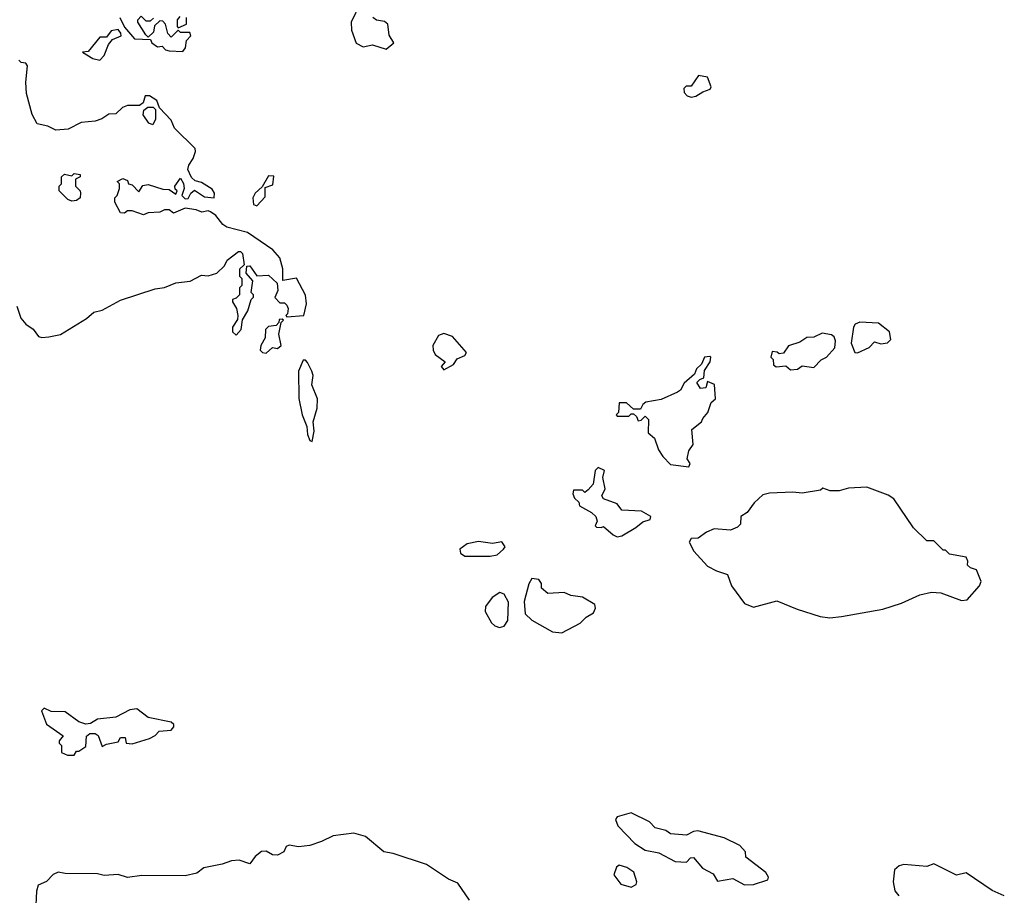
# Model space of a CAD drawing. Extents: x 2086813 to 2278017, y 548126 to 753336.
# Tile 98 of 256: x 2213559 to 2217820, y 585917 to 589705. Entities that reach past the tile are written whole.
import ezdxf

# ---------------------------------------------------------------- set-up
doc = ezdxf.new("R2010")
doc.units = 0

msp = doc.modelspace()

# ---------------------------------------------------------------- linework, layer by layer
at = {"layer": '0CON10XD'}
for points in [[(2215032.5, 589775), (2214992.9, 589695), (2214995, 589660), (2215015, 589603.3), (2215045, 589587.5), (2215065, 589592.5), (2215085, 589596.7), (2215145, 589577.5), (2215177.5, 589605), (2215158.3, 589638.3), (2215152.5, 589685), (2215137, 589697), (2215103, 589703), (2215087.5, 589715)], [(2213992.5, 589715), (2214013, 589673), (2214055, 589622.5), (2214125, 589620), (2214130, 589605), (2214155, 589587.5), (2214175, 589590), (2214190, 589575), (2214205, 589570), (2214265, 589567.5)], [(2214265, 589567.5), (2214277, 589583), (2214280, 589615), (2214300, 589635), (2214295, 589650), (2214255, 589650), (2214245, 589660), (2214215, 589630), (2214200, 589645), (2214190, 589685), (2214178.3, 589698.3), (2214165, 589700), (2214141.7, 589678.3), (2214138.3, 589651.7), (2214115, 589630), (2214105, 589640), (2214070, 589695), (2214070, 589705), (2214085, 589720), (2214105, 589700), (2214125, 589700), (2214138.3, 589711.7)], [(2214251.7, 589718.3), (2214240, 589705), (2214240, 589675), (2214245, 589670), (2214280, 589685), (2214280, 589715)], [(2213905, 589530), (2213925, 589550), (2213943, 589597), (2213960, 589620), (2213997.5, 589635), (2213997, 589647), (2213985, 589662.5), (2213955, 589657.5), (2213935, 589630), (2213905, 589630), (2213855, 589567.5), (2213830, 589565), (2213875, 589536.7), (2213905, 589530)], [(2213685, 588333.3), (2213735, 588343.3), (2213847.3, 588412.7), (2213880.3, 588439.7), (2213915, 588448.8), (2213995, 588491.2), (2214145, 588540), (2214185, 588546.2), (2214235, 588566.2), (2214296.4, 588573.6), (2214345, 588600), (2214375, 588597.5), (2214411.7, 588608.3), (2214445, 588640), (2214456.7, 588665), (2214505, 588702.5), (2214515, 588702.5), (2214523.6, 588693.6), (2214530, 588645), (2214510, 588625), (2214510, 588595), (2214520, 588585), (2214520, 588555), (2214510, 588545), (2214510, 588515), (2214495, 588500), (2214480, 588495), (2214480, 588485), (2214497.5, 588455), (2214502.5, 588425), (2214501.7, 588408.3), (2214480, 588375), (2214480, 588355), (2214495, 588340), (2214516.7, 588365), (2214523, 588407), (2214546.7, 588445), (2214560, 588495), (2214570, 588505), (2214570, 588515), (2214560, 588525), (2214567.5, 588575), (2214538.3, 588608.3), (2214541.7, 588638.3), (2214555, 588640), (2214585, 588597.5), (2214635, 588599.2), (2214672.5, 588565), (2214676.1, 588533.9), (2214663, 588503), (2214685, 588480), (2214705, 588480), (2214715, 588470), (2214720, 588455), (2214717.5, 588432.5), (2214710, 588425), (2214715, 588420), (2214788, 588425), (2214799.4, 588475), (2214796.1, 588513.9), (2214757, 588587), (2214697, 588577), (2214697.8, 588627.8), (2214684.2, 588675), (2214655, 588710), (2214544, 588784), (2214455, 588806.7), (2214438.3, 588818.3), (2214407.7, 588857.7), (2214385, 588873.3), (2214375, 588877.5), (2214347, 588873), (2214323, 588883), (2214275, 588890), (2214225, 588867.5), (2214205, 588882.5), (2214185, 588882.5), (2214165, 588872.5), (2214115, 588870), (2214095, 588861.2), (2214045, 588877.5), (2214025, 588877.5), (2214011.7, 588868.3), (2213995, 588870), (2213970, 588915), (2213970, 588935), (2213980, 588945), (2213990, 588975), (2213990, 588995), (2213980, 589005), (2214005, 589017.5), (2214025, 589010), (2214030, 588995), (2214045, 588990), (2214075, 588960), (2214091.7, 588988.3), (2214115, 588992.5), (2214178.3, 588971.7), (2214205, 588970), (2214235, 588950), (2214240, 588965), (2214231.7, 588971.7), (2214230, 588985), (2214255, 589020), (2214267, 588997), (2214270, 588975), (2214260, 588945), (2214275, 588930), (2214288.3, 588931.7), (2214300, 588955), (2214315, 588967.5), (2214358.6, 588938.6), (2214400, 588935), (2214402, 588955), (2214392.1, 588972.1), (2214345, 589001.2), (2214317.5, 589007.5), (2214303, 589023), (2214286.7, 589056.7), (2214290.8, 589075), (2214310, 589105), (2214320, 589135), (2214317.5, 589147.5), (2214229.2, 589235), (2214215, 589270), (2214163.3, 589323.3), (2214152.5, 589355), (2214120, 589375), (2214102.5, 589375), (2214092.5, 589345), (2214076.7, 589333.3), (2214025, 589334), (2214003.3, 589325), (2213975, 589297.5), (2213945, 589296), (2213913.9, 589276.1), (2213885, 589266.7), (2213825, 589260), (2213768, 589232), (2213715, 589226.7), (2213680, 589245), (2213633.8, 589253.8), (2213612.5, 589295), (2213588.8, 589385), (2213586, 589435), (2213592.5, 589505), (2213585, 589517.5), (2213565, 589520), (2213555, 589530)], [(2216465, 589370), (2216485, 589373.8), (2216515, 589393.3), (2216547.5, 589405), (2216551.2, 589415), (2216535, 589456.7), (2216496.7, 589463.3), (2216465, 589417.5), (2216443, 589417), (2216433, 589407), (2216435, 589390), (2216447.5, 589375), (2216465, 589370)], [(2214135, 589250), (2214117, 589257), (2214093.6, 589293.6), (2214096.4, 589313.6), (2214113.3, 589326.7), (2214136.4, 589326.4), (2214147, 589317), (2214145.8, 589275), (2214135, 589250)], [(2213785, 588920), (2213766.4, 588926.4), (2213730, 588965), (2213730, 588985), (2213740, 588995), (2213740, 589025), (2213753, 589037), (2213785, 589030), (2213795, 589040), (2213820, 589035), (2213820, 589025), (2213800, 589015), (2213800, 588985), (2213820, 588965), (2213822.5, 588955), (2213820, 588935), (2213805, 588922.5), (2213785, 588920)], [(2214585, 588900), (2214621.7, 588938.3), (2214621.7, 588978.3), (2214655, 588990), (2214658.3, 589028.3), (2214635, 589030), (2214608.3, 588981.7), (2214577.5, 588955), (2214567.5, 588935), (2214570, 588905), (2214585, 588900)], [(2213546.7, 588465), (2213563.6, 588413.6), (2213585, 588387.5), (2213616.4, 588366.4), (2213640, 588335), (2213655, 588330), (2213685, 588333.3)], [(2214625, 588262.5), (2214653, 588287), (2214675, 588282.5), (2214690, 588295), (2214680, 588345), (2214690, 588395), (2214700, 588405), (2214695, 588410), (2214681.7, 588408.3), (2214680, 588395), (2214668.3, 588381.7), (2214635, 588377.5), (2214622.5, 588365), (2214621.7, 588328.3), (2214602.5, 588295), (2214600, 588275), (2214610, 588265), (2214625, 588262.5)], [(2217185, 588263.3), (2217235, 588287.5), (2217258.3, 588311.7), (2217285, 588303.3), (2217315, 588306.7), (2217328.3, 588321.7), (2217323.3, 588355), (2217275, 588392), (2217195, 588396.2), (2217175, 588387.5), (2217167.5, 588375), (2217156.7, 588305), (2217172.5, 588265), (2217185, 588263.3)], [(2215395, 588190), (2215436.4, 588213.6), (2215451.7, 588238.3), (2215485, 588252.5), (2215492.5, 588265), (2215432.5, 588335), (2215395, 588348), (2215371.7, 588338.3), (2215346.7, 588295), (2215347.5, 588275), (2215357, 588257), (2215400, 588225), (2215383.3, 588205), (2215395, 588190)], [(2216895, 588190), (2216925, 588192.5), (2216945, 588207.5), (2216995, 588200), (2217027, 588233), (2217050, 588245), (2217086.7, 588285), (2217090, 588315), (2217083, 588333), (2217071.7, 588341.7), (2217031.7, 588348.3), (2216995, 588331.2), (2216965, 588330), (2216935, 588310), (2216886.7, 588293.3), (2216865, 588262.5), (2216845, 588260), (2216837, 588267), (2216815, 588270), (2216810, 588245), (2216820, 588235), (2216821.7, 588211.7), (2216832.5, 588202.5), (2216875, 588207.5), (2216895, 588190)], [(2214825, 587880), (2214833.3, 587925), (2214829.4, 587965), (2214845.9, 588024.1), (2214847.1, 588065), (2214823.5, 588125), (2214829.4, 588165), (2214822.9, 588185), (2214805, 588222.5), (2214795, 588232.5), (2214785, 588232.5), (2214766.1, 588183.9), (2214766.4, 588066.4), (2214781.2, 587995), (2214802, 587945), (2214805, 587910), (2214813.9, 587883.9), (2214825, 587880)], [(2216455, 587770), (2216460, 587785), (2216447.5, 587805), (2216455, 587840), (2216473, 587867), (2216468.3, 587931.7), (2216510, 587965), (2216515, 587980), (2216537.5, 588005), (2216551.7, 588048.3), (2216570, 588065), (2216566.4, 588126.4), (2216535, 588140), (2216528.3, 588111.7), (2216505, 588110), (2216490, 588135), (2216501.7, 588148.3), (2216520, 588155), (2216523, 588187), (2216547.5, 588225), (2216550, 588245), (2216545, 588247.5), (2216522.5, 588245), (2216510, 588215), (2216487.5, 588195), (2216478.8, 588171.2), (2216435, 588132.5), (2216418, 588102), (2216406.1, 588093.9), (2216335, 588061.2), (2216269.3, 588050.7), (2216255, 588040), (2216245, 588020), (2216215, 588020), (2216185, 588046.7), (2216153, 588047), (2216150, 588005), (2216140, 587995), (2216145, 587990), (2216195, 587990), (2216205, 588000), (2216215, 588000), (2216228.3, 587988.3), (2216235, 587970), (2216248.3, 587971.7), (2216265, 587990), (2216280, 587975), (2216278.3, 587918.3), (2216306.2, 587895), (2216324, 587844), (2216342.5, 587815), (2216375, 587781.2), (2216455, 587770)], [(2216145, 587467.5), (2216165, 587472.5), (2216225, 587507.5), (2216255, 587532.5), (2216287, 587543), (2216290, 587555), (2216249.3, 587579.3), (2216165, 587582.5), (2216145, 587610), (2216085, 587632.5), (2216077.5, 587645), (2216092.5, 587675), (2216082.5, 587725), (2216090, 587755), (2216062.5, 587767.5), (2216050, 587755), (2216040, 587695), (2216018.3, 587671.7), (2216005, 587660), (2215995, 587670), (2215955, 587670), (2215953, 587653), (2215960, 587635), (2215978.3, 587618.3), (2215981.7, 587601.7), (2216033.6, 587573.6), (2216052.5, 587555), (2216057.5, 587535), (2216050, 587515), (2216055, 587510), (2216075, 587507.5), (2216085, 587512.5), (2216126.7, 587476.7), (2216145, 587467.5)], [(2217065, 587117.9), (2217115, 587123.6), (2217294.6, 587155.4), (2217375, 587180), (2217455, 587216.2), (2217505, 587227.9), (2217545.4, 587225.4), (2217635, 587192.2), (2217658.8, 587195), (2217713.3, 587255), (2217720, 587275), (2217700, 587325), (2217673, 587333), (2217660, 587345), (2217661.7, 587361.7), (2217655, 587380), (2217583, 587393), (2217565, 587410), (2217555, 587410), (2217515, 587450), (2217485, 587450), (2217427, 587507), (2217342.1, 587632.1), (2217317.9, 587647.9), (2217225, 587682.9), (2217145, 587678), (2217105, 587666), (2217066.4, 587666.4), (2217035, 587677.5), (2217025, 587670), (2216945, 587656.2), (2216905, 587660.8), (2216804.1, 587655.9), (2216775, 587648.8), (2216737.5, 587615), (2216707.7, 587572.3), (2216680, 587555), (2216677.7, 587522.3), (2216665, 587508.8), (2216635, 587496.7), (2216565, 587502.5), (2216531.7, 587488.3), (2216495, 587461.2), (2216465, 587460), (2216456.7, 587445), (2216476, 587405), (2216535, 587341.4), (2216575, 587320), (2216622, 587305), (2216640, 587255), (2216695, 587179.2), (2216735, 587163.5), (2216835, 587190.4), (2216924, 587154), (2217023.3, 587123.3), (2217065, 587117.9)], [(2215595, 587383.3), (2215625, 587390), (2215652.5, 587415), (2215660, 587425), (2215645, 587446.2), (2215605, 587438.8), (2215545, 587447.1), (2215495, 587437.1), (2215463.3, 587415), (2215467, 587397), (2215485, 587383.3), (2215595, 587383.3)], [(2215905, 587052.9), (2215985, 587094), (2216009.7, 587120.3), (2216041.7, 587138.3), (2216050.7, 587159.3), (2216047.5, 587175), (2215995, 587206.7), (2215943.9, 587213.9), (2215915, 587227.5), (2215845, 587222.5), (2215817.5, 587245), (2215816.4, 587266.4), (2215805, 587282.5), (2215775, 587287.5), (2215762.5, 587265), (2215741.7, 587188.3), (2215746.7, 587135), (2215775, 587106.7), (2215865, 587056.2), (2215905, 587052.9)], [(2215635, 587076), (2215655, 587081.2), (2215670.8, 587105), (2215674, 587185), (2215655, 587220), (2215637, 587227), (2215603.8, 587205), (2215575, 587166.7), (2215572.9, 587145), (2215600.8, 587095), (2215615, 587082), (2215635, 587076)], [(2213795, 586522.5), (2213805, 586540), (2213815, 586540), (2213845, 586560), (2213847.5, 586605), (2213863, 586617), (2213885, 586616.7), (2213897.7, 586607.7), (2213915, 586560), (2213935, 586570), (2213985, 586580), (2213995, 586600), (2214015, 586600), (2214020, 586575), (2214045, 586572.5), (2214120, 586595), (2214145, 586607.5), (2214163, 586627), (2214215, 586631.2), (2214226.2, 586645), (2214226.2, 586655), (2214215, 586666), (2214115, 586686), (2214065, 586724.2), (2214035, 586718.6), (2213975, 586687.5), (2213895, 586678.8), (2213865, 586660), (2213845, 586657.5), (2213815, 586667.5), (2213755, 586711.2), (2213695, 586712.5), (2213665, 586726.7), (2213653.8, 586715), (2213675, 586657.5), (2213747, 586607), (2213730, 586585), (2213730, 586575), (2213740, 586565), (2213740, 586535), (2213765, 586522.5), (2213795, 586522.5)], [(2216695, 585962), (2216735, 585963.8), (2216796.4, 585983.6), (2216800, 585995), (2216787.5, 586015), (2216701.7, 586081.7), (2216700, 586105), (2216675, 586132.5), (2216607.5, 586165), (2216494.1, 586195.9), (2216475, 586193.3), (2216445, 586177.5), (2216375, 586182.5), (2216355, 586197.5), (2216309.3, 586209.3), (2216284.1, 586234.1), (2216205, 586274), (2216145, 586256.2), (2216136.7, 586245), (2216147, 586217), (2216220.7, 586140.7), (2216265, 586112.5), (2216325, 586100), (2216395, 586062.5), (2216445, 586060), (2216461.7, 586078.3), (2216475, 586080), (2216513.6, 586033.6), (2216559.3, 586009.3), (2216578.3, 585978.3), (2216645, 585990), (2216695, 585962)], [(2215506, 585895), (2215455, 585968.8), (2215415, 585986), (2215319.4, 586049.4), (2215175, 586098), (2215134.2, 586104.2), (2215055, 586171.2), (2215005, 586186.2), (2214915, 586173.8), (2214865, 586148.8), (2214815, 586132.5), (2214765, 586126), (2214725, 586133.8), (2214712.7, 586127.3), (2214702.5, 586105), (2214675, 586090), (2214652.5, 586092.5), (2214625, 586107.5), (2214605, 586106.7), (2214577.5, 586085), (2214555, 586052.5), (2214508.3, 586068.3), (2214475, 586066), (2214435, 586050.8), (2214355, 586036.2), (2214325, 586012), (2214275, 586000.8), (2214087.3, 586002.7), (2214025, 585993.3), (2213985, 586006.7), (2213925, 586002), (2213895, 586010), (2213755, 586011.2), (2213725, 586016.7), (2213703.6, 586006.4), (2213675, 585976.7), (2213639.3, 585960.7), (2213631.2, 585935), (2213627.5, 585845)], [(2217820, 585915), (2217767.8, 585937.8), (2217655, 586014), (2217613.6, 586003.6), (2217515, 586053.3), (2217485, 586042), (2217385, 586050), (2217365, 586043.8), (2217345, 586026.7), (2217339.2, 585975), (2217346.1, 585936.1), (2217364.1, 585914.1)], [(2216205, 585952.5), (2216226.4, 585963.6), (2216230, 585975), (2216217, 586017), (2216187, 586037), (2216152.5, 586047.5), (2216141.7, 586038.3), (2216130, 586005), (2216160, 585965), (2216205, 585952.5)]]:
    msp.add_lwpolyline(points, dxfattribs=at)

doc.saveas('drawing.dxf')
